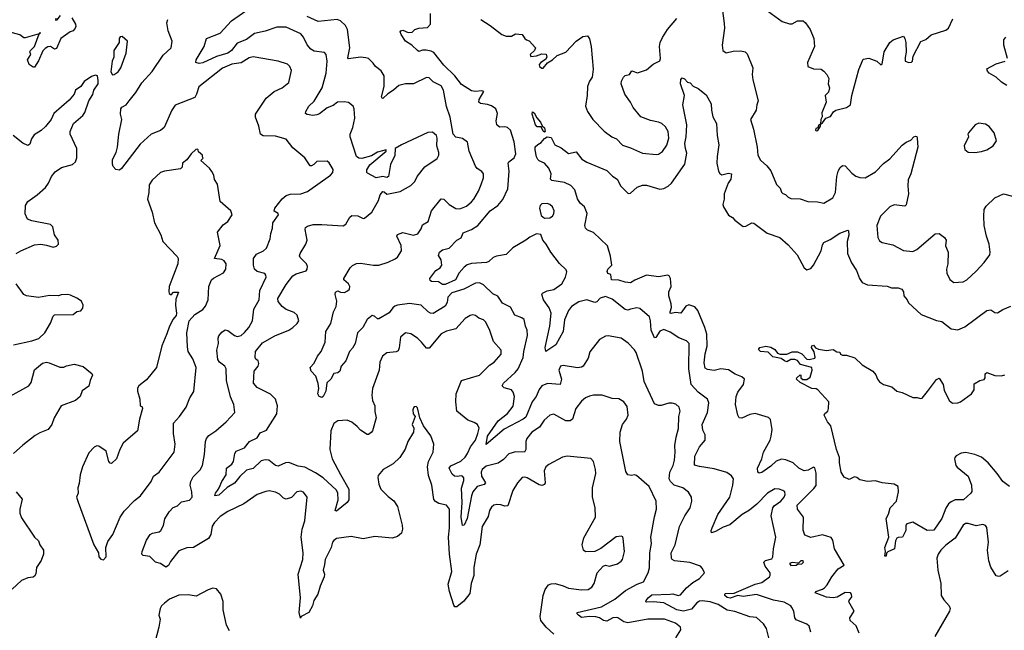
# Model space of a CAD drawing. Extents: x 2293878 to 2522763, y 823964 to 1006972.
# Tile 169 of 256: x 2352372 to 2359807, y 956861 to 961468. Entities that reach past the tile are written whole.
import ezdxf

# ---------------------------------------------------------------- set-up
doc = ezdxf.new("R2010")
doc.units = 0

msp = doc.modelspace()

# ---------------------------------------------------------------- linework, layer by layer
at = {"layer": '0CON20XD'}
for points in [[(2356780, 956935), (2356750.6, 956955), (2356722.2, 956962.2), (2356674.7, 956965.3), (2356615, 956959.1), (2356590.5, 956975), (2356581.8, 956985), (2356582.2, 956995), (2356765, 957038.6), (2356865, 957095.9), (2356947.8, 957162.2), (2357035, 957210), (2357081.8, 957228.2), (2357117.5, 957295), (2357127.2, 957332.8), (2357130.4, 957445), (2357142.9, 957515), (2357136.7, 957565), (2357165, 957717.5), (2357181.4, 957775), (2357178.1, 957835), (2357124.2, 957945), (2357029.4, 958029.4), (2357015, 958034.2), (2356991.2, 958028.8), (2356965, 958033.8), (2356949.7, 958059.7), (2356903.8, 958285), (2356907.3, 958355), (2356922.9, 958415), (2356952.9, 958455), (2356966.9, 958485), (2356958.7, 958548.7), (2356935, 958583.8), (2356895, 958608), (2356845, 958611.2), (2356770, 958635), (2356705.8, 958634.2), (2356675, 958627.5), (2356645, 958614.2), (2356615, 958590), (2356572.2, 958535), (2356545.3, 958454.7), (2356529.2, 958440.8), (2356495, 958442.1), (2356405, 958493.1), (2356374.5, 958485.5), (2356333.6, 958446.4), (2356298.1, 958395), (2356240, 958355), (2356201.7, 958308.3), (2356193.8, 958285), (2356194.6, 958225.4), (2356185, 958205.8), (2356115, 958207.3), (2356065, 958193.1), (2356025, 958150.8), (2355985, 958121.1), (2355895, 958099.6), (2355865.4, 958075), (2355857.1, 958055), (2355859.1, 958025), (2355890.6, 957975), (2355878.5, 957961.5), (2355825.5, 957945), (2355795, 957905.5), (2355783.8, 957875), (2355751.9, 957705), (2355727.5, 957655), (2355715, 957651.2), (2355705.4, 957715.4), (2355713.9, 957825), (2355707.4, 957932.6), (2355725, 957992.5), (2355725, 958012.5), (2355715.8, 958025), (2355705, 958027.8), (2355675, 958020.8), (2355655, 958024.2), (2355638.3, 958038.3), (2355615.8, 958085), (2355627, 958103), (2355703.2, 958136.8), (2355735, 958167.5), (2355754.3, 958195), (2355775.9, 958245), (2355814.6, 958295), (2355832.8, 958347.2), (2355841.9, 958385), (2355828.8, 958415), (2355805, 958430), (2355755, 958445.8), (2355674.2, 958515), (2355665.8, 958585.8), (2355668.1, 958645), (2355708.8, 958745), (2355843.3, 958785), (2355919.7, 958860.3), (2355955.4, 958884.6), (2356007.5, 958945), (2356008, 958975), (2355948.9, 959038.9), (2355922.2, 959122.2), (2355892.7, 959185), (2355875, 959202.7), (2355838.8, 959215), (2355815, 959236.2), (2355795, 959241.2), (2355775, 959235.8), (2355735, 959212.9), (2355665, 959136.2), (2355595, 959118.2), (2355555, 959098.2), (2355465, 958989.2), (2355445, 958990), (2355405.5, 959035.5), (2355375, 959066), (2355325, 959098), (2355285, 959105.6), (2355247.9, 959072.1), (2355237.5, 958992.5), (2355229.4, 958970.6), (2355215, 958962), (2355145, 958954), (2355111.7, 958928.3), (2355092.2, 958885), (2355086.7, 958825), (2355035.8, 958685), (2355030.8, 958635), (2355037.5, 958595), (2355052.9, 958555), (2355053, 958513), (2355064, 958465), (2355036.7, 958365), (2355025.9, 958354.1), (2355005, 958337.5), (2354995, 958337.5), (2354945, 958370.8), (2354920, 958400), (2354880.7, 958430.7), (2354845, 958446.4), (2354775, 958441.8), (2354745, 958422.5), (2354721.8, 958365), (2354713.9, 958225), (2354732.7, 958155), (2354795.7, 958035.7), (2354857.3, 957925), (2354856.9, 957845), (2354846, 957825), (2354765, 957760), (2354754.3, 957765), (2354776.2, 957845), (2354774.5, 957895), (2354765, 957918.2), (2354665, 958010.6), (2354605, 958050), (2354525, 958091.4), (2354475, 958098.6), (2354405, 958127.1), (2354380, 958125), (2354325, 958100), (2354305, 958105.8), (2354254.5, 958144.5), (2354225, 958147.5), (2354195, 958138.8), (2354135, 958082.9), (2354085, 958069.4), (2354035, 958021.5), (2353995, 957970.5), (2353940.2, 957939.8), (2353875, 957880.5), (2353846.7, 957876.7), (2353850, 957895), (2353865, 957916.7), (2353879.1, 957935), (2353897.5, 957985), (2353930.5, 958035), (2353934.5, 958085.5), (2353974.2, 958115), (2353986.9, 958135), (2353998, 958195), (2354007, 958213), (2354070.9, 958239.1), (2354108, 958285), (2354165, 958313.1), (2354188.8, 958351.2), (2354235, 958370.9), (2354313.5, 958495), (2354318.6, 958555), (2354304.2, 958605), (2354265, 958642), (2354165, 958691.9), (2354138.6, 958725), (2354142.5, 958815), (2354172, 958855), (2354178.8, 958875), (2354173.6, 958893.6), (2354155, 958907.5), (2354149.5, 958919.5), (2354151.8, 958965), (2354205, 959030), (2354298.3, 959081.7), (2354405, 959124.4), (2354434, 959145), (2354468, 959175), (2354480, 959195), (2354468.3, 959238.3), (2354445, 959260), (2354385, 959281.5), (2354353.8, 959303.8), (2354325, 959341.4), (2354321.2, 959365), (2354385, 959469.5), (2354435, 959535.6), (2354459.4, 959550.6), (2354535, 959574.2), (2354544, 959585), (2354546, 959605), (2354538.8, 959625), (2354490, 959675), (2354485.9, 959685.9), (2354490, 959705), (2354533.8, 959775), (2354543.8, 959805), (2354528, 959885), (2354530.8, 959899.2), (2354545, 959911.2), (2354588.3, 959921.7), (2354655, 959923.1), (2354815, 959912), (2354834.3, 959925.7), (2354865, 959978.8), (2354880.6, 959989.4), (2354925, 959986.9), (2354965, 959967.5), (2354975, 959970), (2355032.5, 960015), (2355082, 960105), (2355093.1, 960146.9), (2355115, 960171.2), (2355125, 960170), (2355145, 960152.5), (2355245, 960170.8), (2355325, 960216.2), (2355355, 960248), (2355374.3, 960285), (2355431.1, 960358.9), (2355525, 960420.8), (2355537.8, 960445), (2355537.5, 960465), (2355521.5, 960515), (2355524.6, 960574.6), (2355518.5, 960595), (2355488.8, 960618.8), (2355455, 960616.2), (2355255.9, 960524.1), (2355206.7, 960495), (2355204.1, 960444.1), (2355172.2, 960375), (2355156.7, 960285), (2355145, 960277.5), (2355115, 960284), (2355065, 960275.8), (2354999.7, 960309.7), (2354994.2, 960315), (2354994.5, 960335), (2355015, 960371.8), (2355140, 960475), (2355140, 960485), (2355110.9, 960479.1), (2355075, 960468.6), (2355028.6, 960441.4), (2354955, 960420.4), (2354932.1, 960422.1), (2354914.5, 960434.5), (2354868.8, 960585), (2354868.9, 960605), (2354887.3, 960655), (2354902.7, 960725), (2354898.2, 960795), (2354889.2, 960815), (2354855, 960842.5), (2354822.1, 960847.9), (2354771.2, 960845), (2354739.9, 960820.1), (2354695, 960802.9), (2354635, 960757.8), (2354615, 960750.6), (2354585, 960745.7), (2354543.1, 960753.1), (2354531.2, 960761.2), (2354532.5, 960775), (2354554.6, 960815), (2354595.7, 960854.3), (2354655.3, 960955), (2354686.9, 961065), (2354693.3, 961155), (2354685.5, 961205), (2354675, 961221.2), (2354595, 961229.5), (2354570.6, 961245), (2354542, 961278), (2354515, 961335.8), (2354495, 961360.6), (2354385, 961410.4), (2354315, 961411.6), (2354225, 961380.2), (2354145, 961363), (2354085, 961319.1), (2354015, 961291.8), (2353971.2, 961235), (2353945, 961214.3), (2353858.6, 961191.4), (2353755, 961141.5), (2353727, 961137), (2353702.5, 961145), (2353706, 961165), (2353765.7, 961265), (2353784, 961325), (2353885.8, 961365), (2353970.5, 961459.5), (2354112.5, 961557.5)], [(2357676.8, 961555), (2357691.8, 961438.2), (2357694.6, 961405), (2357675.6, 961275), (2357682.5, 961235), (2357707, 961217), (2357759.7, 961230.3), (2357816.8, 961233.2), (2357850, 961225), (2357865, 961210.8), (2357907.8, 961105), (2357903.5, 961055), (2357908.8, 961015), (2357947.5, 960855), (2357937.1, 960825), (2357934.4, 960785.6), (2357890, 960715), (2357912.6, 960642.6), (2357941.5, 960505), (2357944.5, 960445), (2357965, 960409.2), (2358013.8, 960365), (2358045, 960326.7), (2358086.2, 960225), (2358115, 960197.5), (2358125, 960167.5), (2358135, 960156.7), (2358155, 960150), (2358175, 960130), (2358195, 960120), (2358265, 960116), (2358322.5, 960095), (2358397, 960093), (2358445, 960084.3), (2358512.5, 960125), (2358533.1, 960165), (2358541.1, 960285), (2358551.9, 960325), (2358566.6, 960353.4), (2358585, 960368.8), (2358604.1, 960364.1), (2358655, 960310), (2358685, 960288), (2358715, 960277.5), (2358755.8, 960274.2), (2358835, 960321.2), (2358895, 960383.8), (2358942.1, 960417.9), (2359035, 960520), (2359065, 960542.9), (2359101.2, 960558.8), (2359123.3, 960585), (2359135, 960590), (2359145.8, 960585.8), (2359148.8, 960575), (2359154, 960505), (2359101.2, 960305), (2359081.3, 960258.7), (2359077.5, 960215), (2359084.3, 960155), (2359065, 960070), (2359055, 960062), (2358975, 960070), (2358942, 960055), (2358871.4, 959985), (2358844.4, 959915), (2358852, 959825), (2358865, 959798.8), (2358885, 959787.5), (2358965, 959769.2), (2359045, 959727.1), (2359115, 959719.2), (2359146.9, 959733.1), (2359285, 959851.2), (2359315, 959854), (2359356, 959825), (2359368, 959805), (2359362.7, 959762.7), (2359382.5, 959715), (2359379.4, 959625), (2359369.4, 959585), (2359371.9, 959555), (2359396.6, 959506.6), (2359425, 959486), (2359495, 959490.8), (2359525, 959506), (2359595, 959570), (2359653.8, 959635), (2359696.7, 959695), (2359700, 959715), (2359693.3, 959775), (2359671.4, 959835), (2359654.2, 959915), (2359653.1, 959985), (2359655.6, 960035), (2359668.9, 960061.1), (2359735.9, 960124.1), (2359800, 960155), (2359867.4, 960137.4)], [(2352765, 961482.5), (2352793.3, 961435), (2352796.4, 961416.4), (2352791.2, 961405), (2352775, 961383.8), (2352752.5, 961375), (2352684.3, 961325.7), (2352650.7, 961249.3), (2352635, 961246.7), (2352605, 961266.2), (2352585, 961263.8), (2352565, 961250), (2352547.9, 961232.1), (2352515, 961157.5), (2352485, 961110), (2352475, 961110), (2352445, 961130), (2352432, 961165), (2352456.7, 961205), (2352450, 961225), (2352453.3, 961235), (2352484.2, 961265.8), (2352520, 961360), (2352530, 961365), (2352525, 961370), (2352520, 961360), (2352415, 961330), (2352405, 961330), (2352374.1, 961354.1), (2352245, 961388.5)], [(2352645, 961480), (2352643.9, 961463.9), (2352655, 961467.5), (2352681.2, 961498.8)], [(2356692.3, 957187.7), (2356711.2, 957215), (2356733.8, 957295), (2356776.7, 957345), (2356795, 957353.3), (2356825, 957344), (2356885, 957362), (2356915, 957382), (2356924.2, 957395), (2356938.5, 957455), (2356930, 957555), (2356925.8, 957565.8), (2356915, 957571.2), (2356875, 957567.5), (2356760.9, 957479.1), (2356715, 957456), (2356645, 957454.2), (2356630, 957465), (2356618.8, 957505), (2356631.2, 957558.8), (2356720, 957715), (2356717, 957787), (2356697.1, 957865), (2356697.5, 957935), (2356723.8, 958045), (2356721.2, 958075), (2356704, 958135), (2356685, 958156.2), (2356505, 958175.7), (2356471.5, 958168.5), (2356366.7, 958113.3), (2356344.7, 958095.3), (2356333.3, 958065), (2356341.1, 957975), (2356335, 957960.8), (2356315.4, 957954.6), (2356295, 957958.8), (2356205, 958011.9), (2356185, 958016.9), (2356166.9, 958013.1), (2356131.4, 957975), (2356095, 957916), (2356058.7, 957801.3), (2356035, 957796.7), (2356005, 957808.5), (2355975, 957810.6), (2355953.3, 957805), (2355935, 957791.2), (2355920, 957765), (2355909.1, 957720.9), (2355863.3, 957645), (2355847.1, 957505), (2355819.1, 957435), (2355800.4, 957335), (2355801.5, 957275), (2355780.4, 957215), (2355770.9, 957139.1), (2355725, 957080.6), (2355671.9, 957038.1), (2355659.2, 957039.2), (2355651.3, 957051.3), (2355618, 957155), (2355608.3, 957208.3), (2355635.5, 957305), (2355617.6, 957435), (2355610.4, 957565), (2355618.9, 957635), (2355618.9, 957775), (2355595.3, 957805.3), (2355538.2, 957818.2), (2355512.3, 957832.3), (2355499.2, 957849.2), (2355485.5, 957955), (2355459.8, 958029.8), (2355450.5, 958095), (2355459.4, 958135), (2355493.3, 958205), (2355500.6, 958265), (2355477.4, 958327.4), (2355421.2, 958405), (2355392.5, 958465), (2355375, 958540), (2355365, 958550), (2355351.7, 958548.3), (2355345, 958540), (2355340, 958525), (2355343.8, 958495), (2355357.5, 958475), (2355336.7, 958415), (2355347.5, 958385), (2355346.2, 958355), (2355302.5, 958285), (2355282.4, 958227.6), (2355242.5, 958165), (2355193.6, 958116.4), (2355117.5, 958075), (2355080, 958030), (2355075.8, 958015), (2355082.9, 957965), (2355100, 957925), (2355155, 957870), (2355198.5, 957838.5), (2355224.4, 957795), (2355259.2, 957655), (2355262.5, 957625), (2355255.5, 957594.5), (2355225, 957568.8), (2355185, 957557.5), (2355055, 957568.6), (2354965, 957550.8), (2354875, 957570), (2354765, 957553.8), (2354745, 957540), (2354735.5, 957525), (2354724, 957486), (2354680, 957395), (2354672.7, 957357.3), (2354664.4, 957315), (2354674, 957285), (2354672.5, 957265), (2354641.9, 957195), (2354624.3, 957135), (2354593.8, 957086.2), (2354584.4, 957045), (2354555, 956995.8), (2354497.5, 956965), (2354493.3, 956953.3), (2354483.8, 956995), (2354493.2, 957105), (2354474.5, 957285), (2354509.7, 957395), (2354512.9, 957445), (2354498.2, 957565), (2354506.1, 957623.9), (2354526, 957686), (2354543.3, 957865), (2354515, 957903.3), (2354495, 957911.2), (2354465, 957906.2), (2354425, 957863.8), (2354385, 957851.4), (2354365, 957858.6), (2354335, 957888.9), (2354303.8, 957903.8), (2354255.6, 957914.4), (2354231.1, 957908.9), (2354165, 957884.6), (2354065.2, 957814.8), (2353945, 957758.8), (2353885, 957720), (2353842.9, 957675), (2353825, 957646.2), (2353815.4, 957584.6), (2353798, 957555), (2353685, 957485.7), (2353635, 957484.2), (2353575, 957461.4), (2353510.9, 957379.1), (2353495, 957350), (2353475, 957338.6), (2353435, 957364.3), (2353396.7, 957375), (2353355, 957417.5), (2353305, 957426.2), (2353295.9, 957435.9), (2353296.7, 957455), (2353329.1, 957540.9), (2353357.2, 957582.8), (2353375, 957593.5), (2353425, 957604.4), (2353438.6, 957615), (2353457.2, 957652.8), (2353468.3, 957701.7), (2353500, 957755), (2353532.1, 957787.9), (2353565, 957800.8), (2353580, 957815), (2353595, 957830), (2353655, 957844.2), (2353674, 957865), (2353672.2, 957905), (2353660.5, 957955), (2353663.6, 957985), (2353682.1, 958017.9), (2353735, 958072.5), (2353751.8, 958105), (2353767.7, 958187.7), (2353774.5, 958285), (2353782.1, 958307.9), (2353799.7, 958330.3), (2353853.1, 958365), (2353930.8, 958435), (2353997.1, 958505), (2353989.4, 958565), (2353965, 958623.3), (2353934.4, 958745), (2353931.1, 958835), (2353920.6, 958855), (2353880.4, 958885), (2353869.4, 958905), (2353860, 958975), (2353874.5, 959025), (2353871.2, 959065), (2353876.7, 959083.3), (2353899.2, 959110.8), (2353925, 959127.8), (2353945, 959123.1), (2353994, 959085), (2354015, 959076.9), (2354045, 959084.4), (2354071.1, 959108.9), (2354101.9, 959145), (2354129.4, 959195), (2354140, 959285), (2354179.5, 959355), (2354186.9, 959425), (2354233.8, 959525), (2354231.7, 959541.7), (2354222.3, 959552.3), (2354165, 959567.5), (2354145.8, 959585), (2354138.5, 959615), (2354138.6, 959665), (2354160.5, 959699.5), (2354213.8, 959725), (2354236.2, 959745), (2354263.8, 959815), (2354267.5, 959855), (2354282.5, 959895), (2354284.4, 959935), (2354326.1, 959996.1), (2354325, 960006.7), (2354293, 960023), (2354298.9, 960045), (2354355, 960116.4), (2354385, 960141.8), (2354415, 960151.5), (2354495, 960154.5), (2354545, 960171.1), (2354719.4, 960295), (2354737.5, 960315), (2354738.3, 960338.3), (2354708.3, 960388.3), (2354695, 960400), (2354615, 960398.8), (2354593.3, 960375), (2354575, 960364.3), (2354565, 960366.2), (2354525.5, 960425.5), (2354435, 960501.9), (2354385, 960567.5), (2354305, 960588.1), (2354211.3, 960591.3), (2354190, 960605), (2354178.1, 960665), (2354153, 960733), (2354152.5, 960755), (2354234.3, 960875.7), (2354295, 960926.7), (2354355, 960953.3), (2354405.8, 960994.2), (2354424, 961085), (2354412, 961115), (2354395, 961131.2), (2354325, 961156.2), (2354135, 961187.1), (2354105, 961180), (2354045, 961142.5), (2353975, 961131.8), (2353905, 961101.5), (2353725, 960961.4), (2353708.5, 960905), (2353695, 960881.9), (2353547.2, 960822.8), (2353521.8, 960785), (2353462.5, 960655), (2353435, 960632.5), (2353365, 960603.8), (2353282, 960528), (2353141.5, 960345), (2353125, 960332.9), (2353098.3, 960338.3), (2353079.3, 960359.3), (2353073, 960377), (2353073.8, 960413.8), (2353100, 960465), (2353112, 960505), (2353121.4, 960605), (2353142.5, 960715), (2353134.1, 960755.9), (2353136.2, 960795), (2353143.2, 960806.8), (2353175.4, 960824.6), (2353199.4, 960855), (2353250.6, 960919.4), (2353295, 960990.8), (2353371.9, 961078.1), (2353455, 961200), (2353517.1, 961255), (2353524.2, 961305), (2353494.6, 961384.6), (2353484.6, 961445), (2353491.2, 961468.8)], [(2356454.2, 958715.8), (2356356.9, 958723.1), (2356314.8, 958705.2), (2356295, 958677.5), (2356271.7, 958625), (2356242.4, 958585), (2356195, 958470), (2356175, 958453.6), (2356031.1, 958378.9), (2355895, 958263.8), (2355905.4, 958325), (2355985, 958442.5), (2356055, 958496.4), (2356099, 958551), (2356108.6, 958625), (2356099, 958659), (2356084.7, 958674.7), (2356030.9, 958690.9), (2356015.8, 958705.8), (2356024.4, 958725), (2356113.8, 958806.2), (2356136.2, 958835), (2356175, 958919.2), (2356179.2, 958965), (2356205.9, 959085.9), (2356204.3, 959125), (2356191.1, 959155), (2356182.5, 959205), (2356165, 959218.6), (2356109.8, 959239.8), (2356078.2, 959298.2), (2356018.8, 959328.8), (2355981.4, 959381.4), (2355945, 959400.8), (2355875, 959466.9), (2355845, 959483.3), (2355815, 959480.5), (2355725, 959435.5), (2355635, 959406.2), (2355605.5, 959375), (2355600.5, 959335), (2355584.6, 959305.4), (2355495, 959252.5), (2355475, 959254), (2355456.7, 959265), (2355403, 959313), (2355315, 959327.3), (2355225, 959314.7), (2355205, 959306.6), (2355189.2, 959295), (2355162.6, 959257.4), (2355085, 959211.2), (2355075, 959210.9), (2355050.9, 959230.9), (2355034.1, 959235.9), (2354995, 959205.4), (2354962.9, 959145), (2354923.8, 959105), (2354905.3, 959024.7), (2354885, 958989.2), (2354862.5, 958965), (2354835, 958893.3), (2354800, 958855), (2354790, 958815), (2354775, 958802.5), (2354745, 958797.5), (2354722.5, 958755), (2354691.7, 958728.3), (2354683.8, 958665), (2354665, 958624), (2354655, 958618), (2354634.6, 958624.6), (2354622.5, 958645), (2354631.1, 958685), (2354625, 958723.8), (2354607.6, 958777.6), (2354574.2, 958815), (2354566, 958845), (2354595, 958876.2), (2354620.5, 958929.5), (2354649.4, 958965), (2354680, 959035), (2354684.3, 959115), (2354720.8, 959175), (2354742.2, 959265), (2354761.9, 959305), (2354766.9, 959345), (2354754.3, 959395), (2354758, 959412), (2354775, 959421.2), (2354795, 959412.5), (2354825, 959410.8), (2354848.1, 959421.9), (2354863.8, 959435), (2354865.7, 959455), (2354854.4, 959474.4), (2354820, 959505), (2354820, 959515), (2354866.9, 959595), (2354885, 959614.4), (2354915, 959628.5), (2354945, 959631.2), (2355045, 959615.6), (2355085, 959617.1), (2355155, 959637.8), (2355207.3, 959662.7), (2355225, 959677.5), (2355255.5, 959725), (2355253.6, 959765), (2355220, 959835), (2355225, 959846.2), (2355265, 959862), (2355345, 959841.9), (2355377.4, 959852.6), (2355405, 959890), (2355415, 959920), (2355455.4, 959944.6), (2355480.8, 960025), (2355555, 960116.2), (2355575, 960114), (2355615, 960072.5), (2355665, 960043.1), (2355695, 960041.4), (2355745, 960061.4), (2355785, 960094.3), (2355800.6, 960115), (2355837.8, 960175), (2355856.7, 960223.3), (2355875.6, 960275), (2355874.3, 960305), (2355862, 960322), (2355826.2, 960346.2), (2355813.8, 960363.8), (2355766.5, 960475), (2355754.2, 960545), (2355715, 960572.2), (2355665, 960581.9), (2355644.2, 960604.2), (2355623.5, 960733.5), (2355594.2, 960814.2), (2355573.1, 960935), (2355555, 960969.2), (2355495, 960999.2), (2355465, 961028), (2355445, 961030.8), (2355345, 960983.3), (2355285, 960984.5), (2355235, 960972.5), (2355194.3, 960935), (2355151.5, 960908.5), (2355115, 960873.3), (2355110, 960875), (2355104.1, 960885.9), (2355125.4, 960964.6), (2355125.4, 961045), (2355102.1, 961082.1), (2355060, 961115), (2355040.9, 961140.9), (2355005, 961174), (2354985, 961180.8), (2354945.8, 961184.2), (2354855, 961173.8), (2354849.5, 961179.5), (2354864, 961255), (2354847.3, 961395), (2354832.5, 961425), (2354795, 961459.7), (2354770.6, 961469.4), (2354625, 961454.8), (2354542.7, 961492.7)], [(2357506.2, 958096.2), (2357467.3, 958107.3), (2357470.8, 958175), (2357505.3, 958244.7), (2357548, 958295), (2357547.1, 958335), (2357531.1, 958371.1), (2357524.6, 958415), (2357566.4, 958505), (2357576.8, 958576.8), (2357565.4, 958605.4), (2357495, 958657.5), (2357441.8, 958715), (2357424.7, 958835), (2357426.5, 959025), (2357405.9, 959045.9), (2357348.9, 959068.9), (2357285, 959109.7), (2357235, 959130), (2357205, 959117.5), (2357175, 959070.8), (2357165, 959068), (2357141.6, 959125), (2357136, 959196), (2357126.7, 959226.7), (2357055, 959289.2), (2357033.1, 959293.1), (2356984.2, 959284.2), (2356965, 959277.3), (2356945, 959281.1), (2356845, 959360), (2356795, 959380.8), (2356755, 959367.1), (2356730.3, 959339.7), (2356715, 959333.4), (2356655, 959355.4), (2356595, 959339.3), (2356538.8, 959305), (2356516.2, 959275), (2356485.9, 959204.1), (2356476.7, 959115), (2356420.9, 959015), (2356343.9, 958963.9), (2356340.8, 958995), (2356374.4, 959155), (2356384.6, 959255), (2356371.2, 959295), (2356327.8, 959355), (2356316, 959395), (2356320, 959405), (2356355, 959421.2), (2356405, 959433.3), (2356466.4, 959475), (2356494.4, 959525), (2356502.5, 959565), (2356498.3, 959581.7), (2356447.5, 959627.5), (2356382.9, 959715), (2356348.8, 959775), (2356321.2, 959805), (2356306.4, 959846.4), (2356275, 959852.5), (2356225, 959828), (2356195, 959804), (2356095, 959745.7), (2356045, 959695.7), (2355973.3, 959685), (2355946.5, 959673.5), (2355915, 959642.5), (2355897.5, 959635), (2355785, 959628.7), (2355752, 959618), (2355728.2, 959601.8), (2355691.3, 959558.7), (2355664.2, 959505), (2355585, 959468.9), (2355565, 959469.2), (2355535, 959489.2), (2355482.4, 959492.4), (2355471.1, 959501.1), (2355468.9, 959515), (2355515, 959576.2), (2355546.7, 959595), (2355558.8, 959615), (2355553.8, 959655), (2355535, 959690), (2355542.9, 959715), (2355565, 959731.8), (2355616, 959745), (2355673.8, 959805), (2355705, 959822), (2355721.3, 959858.7), (2355785, 959884.6), (2355830.4, 959915), (2355924.7, 960025.3), (2355983.2, 960066.8), (2356019.4, 960110.6), (2356057.2, 960192.8), (2356068, 960325), (2356061.1, 960385), (2356066, 960395), (2356105.7, 960425), (2356118.5, 960455), (2356107.1, 960547.1), (2356079.2, 960635), (2356055, 960655.6), (2356035, 960660), (2355995, 960655.8), (2355974.2, 960674.2), (2355968.9, 960705), (2355981.3, 960761.3), (2355967.8, 960795), (2355935, 960817.3), (2355905, 960827.9), (2355852.5, 960835), (2355838, 960845), (2355841.5, 960865), (2355875.8, 960925.8), (2355860.6, 960930.6), (2355815, 960926.1), (2355785, 960930.6), (2355708.9, 960978.9), (2355657.6, 961045), (2355575, 961124.5), (2355499.1, 961219.1), (2355479.8, 961229.8), (2355441.9, 961238.1), (2355415, 961238.5), (2355385, 961228.6), (2355375, 961234.2), (2355334.5, 961274.5), (2355285.8, 961305), (2355252.5, 961355), (2355246.2, 961375), (2355250, 961385), (2355265, 961390), (2355305, 961371.2), (2355335, 961373.3), (2355357.1, 961392.9), (2355385, 961404.3), (2355450.6, 961409.4), (2355474.2, 961435), (2355473.3, 961515)], [(2355855, 961468.8), (2355926, 961425), (2356013.3, 961355), (2356045, 961343.8), (2356085, 961342.5), (2356115, 961360), (2356166.1, 961356.1), (2356187, 961327), (2356200, 961315), (2356219.3, 961309.3), (2356267.5, 961255), (2356260, 961235), (2356227.5, 961205), (2356231.2, 961191.2), (2356275, 961195.7), (2356315, 961209.2), (2356347, 961207), (2356352.5, 961185), (2356343.6, 961166.4), (2356306.7, 961145), (2356295, 961130), (2356296.7, 961115), (2356315, 961103.3), (2356325, 961103.3), (2356358, 961142), (2356395, 961164), (2356431.7, 961198.3), (2356495, 961222.5), (2356572.9, 961307.1), (2356625, 961340.3), (2356658.8, 961345), (2356674.6, 961324.6), (2356688.5, 961265), (2356701.9, 961095), (2356695.6, 961035), (2356675.4, 961004.6), (2356660.5, 960965), (2356657.8, 960895), (2356645.7, 960815), (2356660, 960775), (2356698.9, 960715), (2356785, 960626), (2356843.4, 960583.4), (2356878, 960568), (2356925, 960520.8), (2356985, 960501.4), (2357075, 960461.5), (2357179.1, 960450.9), (2357195.5, 960454.5), (2357225.4, 960474.6), (2357258.8, 960521.2), (2357273.6, 960575), (2357269.1, 960625), (2357248.5, 960658.5), (2357220, 960685), (2357195, 960695.5), (2357135, 960706.2), (2357061.9, 960735), (2357003.8, 960805), (2356985.5, 960845), (2356940.8, 960905), (2356914.2, 960985), (2356916, 961005), (2356931.2, 961035), (2356944.4, 961045.6), (2356976.2, 961055), (2356995, 961082), (2357036.2, 961066.2), (2357105, 961090.2), (2357155, 961131.4), (2357205, 961157.5), (2357211.2, 961175), (2357203.1, 961265), (2357207.8, 961295), (2357225.3, 961334.7), (2357264.5, 961395), (2357333.1, 961476.9)], [(2358017.5, 961535), (2358130, 961455), (2358185, 961436.2), (2358205, 961436), (2358245, 961460), (2358288.7, 961458.7), (2358306, 961445), (2358341.4, 961395), (2358367.5, 961325), (2358373.3, 961265), (2358320, 961145), (2358322.5, 961115), (2358365, 961096), (2358425, 961093.8), (2358445, 961078.8), (2358465.6, 961055.6), (2358480.8, 961025), (2358476.7, 960985), (2358485.8, 960955), (2358478.1, 960921.9), (2358453.3, 960895), (2358460.8, 960845), (2358430, 960765), (2358432.5, 960735), (2358422.5, 960715), (2358420, 960680), (2358405, 960670), (2358398.3, 960651.7), (2358383.6, 960646.4), (2358380, 960635), (2358385, 960630), (2358398.3, 960631.7), (2358420, 960665), (2358420, 960680), (2358435, 960690), (2358460, 960725), (2358495, 960737.5), (2358518.3, 960771.7), (2358535.8, 960784.2), (2358615, 960805.8), (2358644.4, 960825.6), (2358655.6, 960895), (2358707.4, 961092.6), (2358740.5, 961169.5), (2358785, 961176.7), (2358845, 961153.8), (2358875, 961127.5), (2358885, 961132.5), (2358900.8, 961225), (2358941.2, 961295), (2358967.5, 961315), (2359045, 961342.5), (2359056.2, 961325), (2359063.8, 961295), (2359066.7, 961223.3), (2359057, 961183), (2359057.5, 961155), (2359085, 961143.8), (2359105, 961147.5), (2359112.5, 961155), (2359118.3, 961191.7), (2359176.1, 961303.9), (2359215, 961318.8), (2359255, 961354.2), (2359365, 961389.2), (2359385.5, 961404.5), (2359417.1, 961475)], [(2353072.3, 961052.3), (2353085, 961053.3), (2353116, 961075), (2353136, 961105), (2353176.2, 961215), (2353186.7, 961305), (2353145, 961340), (2353131.7, 961338.3), (2353123, 961327), (2353122.5, 961295), (2353083.9, 961236.1), (2353083.8, 961185), (2353070, 961155), (2353061.4, 961075), (2353072.3, 961052.3)], [(2359830, 961175), (2359803.8, 961275), (2359803.8, 961315), (2359817.5, 961335)], [(2359825, 960971.9), (2359785, 960995.7), (2359745.4, 961035.4), (2359691.2, 961065), (2359678.8, 961078.8), (2359674, 961096), (2359745, 961134), (2359812.5, 961155)], [(2352345, 959702.9), (2352380, 959725), (2352485, 959768.9), (2352533.2, 959773.2), (2352574.2, 959765.8), (2352625, 959750.6), (2352651.2, 959758.8), (2352666, 959775), (2352663.6, 959803.6), (2352634.2, 959844.2), (2352623.3, 959905), (2352603.9, 959923.9), (2352465, 959949.2), (2352432.4, 959962.4), (2352413.1, 960003.1), (2352415.4, 960065), (2352434.8, 960095.2), (2352505, 960145.4), (2352567.4, 960202.6), (2352591.1, 960235), (2352612.3, 960285), (2352640.4, 960319.6), (2352688.2, 960351.8), (2352772, 960375), (2352792.9, 960395), (2352802.9, 960425), (2352803.8, 960495), (2352754.2, 960604.2), (2352754.3, 960625), (2352778, 960685), (2352848.8, 960745), (2352865, 960766.7), (2352893.8, 960855), (2352925, 960902.5), (2352933, 960937), (2352966.2, 960985), (2352965, 961010), (2352960, 961045), (2352945, 961050), (2352915, 961040), (2352858.3, 961001.7), (2352835, 960963.3), (2352795, 960936.2), (2352782.9, 960907.1), (2352745, 960860), (2352630.5, 960759.5), (2352610, 960715), (2352567, 960663), (2352535, 960631.2), (2352481.7, 960598.3), (2352462, 960568), (2352450, 960530), (2352435, 960518.8), (2352395, 960535.6), (2352323.2, 960593.2)], [(2358042.3, 958452.3), (2358026.6, 958466.6), (2357925, 958496.2), (2357885, 958489.4), (2357825, 958460.8), (2357804, 958465), (2357794.3, 958485), (2357777.1, 958565), (2357782.7, 958625), (2357795, 958658), (2357837.1, 958715), (2357844, 958755), (2357825, 958772.5), (2357775, 958794.4), (2357725, 958827.5), (2357665.7, 958834.3), (2357615, 958820.6), (2357565, 958827.8), (2357547.9, 958837.9), (2357540.2, 958879.8), (2357547, 958947), (2357562.7, 959005), (2357560, 959095), (2357546.7, 959145), (2357492.3, 959275), (2357471, 959301), (2357425, 959317.7), (2357402.4, 959307.6), (2357365, 959253.8), (2357325, 959258.8), (2357291.4, 959251.4), (2357284.4, 959254.4), (2357283.2, 959263.2), (2357292.8, 959297.2), (2357291.1, 959325), (2357272.9, 959385), (2357274.6, 959415), (2357290.9, 959455), (2357286.5, 959515), (2357275.7, 959535), (2357265, 959540), (2357195, 959527.7), (2357105, 959540.4), (2357016.4, 959503.6), (2356983.9, 959483.9), (2356945, 959486.7), (2356895, 959503.8), (2356841.2, 959505), (2356836.1, 959546.1), (2356813.9, 959553.9), (2356807, 959567), (2356813.8, 959585), (2356843.6, 959616.4), (2356832.5, 959685), (2356811.2, 959761.2), (2356705, 959862.5), (2356660.5, 959880.5), (2356643.3, 959895), (2356639.2, 959915), (2356657.7, 960005), (2356637.9, 960055), (2356604.8, 960084.8), (2356585, 960116.5), (2356565.2, 960185.2), (2356535, 960217.9), (2356485, 960240), (2356390, 960255), (2356380, 960265), (2356386.2, 960305), (2356368.3, 960348.3), (2356336, 960386), (2356295, 960402.5), (2356285, 960412.5), (2356274.4, 960434.4), (2356264.3, 960485), (2356265, 960507.5), (2356285, 960527.5), (2356309.3, 960540.7), (2356335, 960572.5), (2356355, 960583.3), (2356385, 960580), (2356413.1, 960523.1), (2356460.4, 960500.4), (2356515, 960457.5), (2356575, 960470), (2356616.4, 960416.4), (2356654.1, 960394.1), (2356805, 960330), (2356848.5, 960288.5), (2356883.8, 960265), (2356912.1, 960212.1), (2356966.4, 960156.4), (2356985, 960158.8), (2357035, 960203.8), (2357075, 960219.2), (2357105, 960218.6), (2357205, 960189.4), (2357235.5, 960194.5), (2357268.3, 960211.7), (2357294.6, 960235.4), (2357395, 960378), (2357408.4, 960461.6), (2357400.6, 960495), (2357394.5, 960535), (2357404.4, 960585), (2357408.8, 960675), (2357380, 960825), (2357392.5, 960895), (2357362.5, 960985), (2357365, 961017.5), (2357375, 961028.8), (2357390.8, 961020.8), (2357415, 960997.5), (2357435, 960992.5), (2357457, 960967), (2357495, 960947.5), (2357555, 960900), (2357593.9, 960833.9), (2357595.8, 960785), (2357606.2, 960735), (2357632.5, 960685), (2357637.5, 960595), (2357651.9, 960525), (2357637.5, 960435), (2357636.7, 960385), (2357648.9, 960325), (2357658.3, 960308.3), (2357675, 960298.6), (2357725, 960310), (2357747.5, 960305), (2357742.5, 960265), (2357722.9, 960235), (2357691.4, 960155), (2357691.2, 960115), (2357682.5, 960072.5), (2357686.7, 960055), (2357723.9, 959993.9), (2357755, 959976.7), (2357772.5, 959955), (2357835, 959906.7), (2357855, 959910), (2357900, 959935), (2357915, 959933.8), (2358015, 959858.1), (2358112.5, 959825), (2358175, 959769.4), (2358243.3, 959695), (2358296, 959595), (2358315, 959580.8), (2358345, 959590.8), (2358365, 959616), (2358425, 959724.2), (2358435, 959770), (2358445, 959787.5), (2358491.1, 959808.9), (2358563.7, 959856.3), (2358625, 959878.8), (2358630, 959875), (2358631.7, 959841.7), (2358620.9, 959795), (2358622.5, 959705), (2358652.4, 959632.4), (2358690, 959575), (2358714.4, 959514.4), (2358733.3, 959485), (2358775, 959468.8), (2358922.5, 959457.5), (2358955, 959443.8), (2359005, 959446), (2359033.3, 959435), (2359046.7, 959415), (2359048.8, 959385), (2359073.8, 959355), (2359082.7, 959332.7), (2359178.8, 959245), (2359295, 959197.8), (2359335, 959191.4), (2359405, 959135.7), (2359455, 959129.2), (2359508.9, 959151.1), (2359675.7, 959274.3), (2359705, 959280), (2359735, 959260), (2359755, 959256), (2359795, 959282.5), (2359855, 959307.5)], [(2356335, 960620), (2356325, 960627.5), (2356308.8, 960658.8), (2356280.6, 960660.6), (2356268, 960675), (2356241.4, 960755), (2356245, 960773.3), (2356257.5, 960765), (2356277.8, 960727.8), (2356305.4, 960695.4), (2356316.2, 960666.2), (2356335, 960652.5), (2356340, 960625), (2356335, 960620)], [(2359585, 960466.2), (2359635, 960474), (2359675, 960486.7), (2359722.5, 960515), (2359748.8, 960555), (2359730, 960615), (2359691.7, 960661.7), (2359665, 960678.8), (2359615, 960686.2), (2359587.5, 960675), (2359537.5, 960615), (2359532.5, 960605), (2359536.4, 960583.6), (2359503.3, 960515), (2359509.3, 960489.3), (2359535, 960468.8), (2359585, 960466.2)], [(2353005, 957392.5), (2353026, 957415), (2353023.8, 957485), (2353037.8, 957532.2), (2353075, 957584), (2353130, 957715), (2353160.5, 957759.5), (2353240.2, 957839.8), (2353284.3, 957875), (2353365.8, 957985), (2353382, 958025), (2353425.8, 958055), (2353539.2, 958205), (2353545.6, 958264.4), (2353534, 958345), (2353533.5, 958425), (2353579.4, 958475), (2353628.8, 958545), (2353656.7, 958615), (2353688.3, 958661.7), (2353704.5, 958844.5), (2353679.1, 958909.1), (2353644.4, 958965), (2353638.9, 958998.9), (2353635.4, 959105), (2353652.9, 959195), (2353693.8, 959245), (2353755, 959281.4), (2353775, 959306.2), (2353795.5, 959355), (2353800.6, 959455), (2353820, 959505), (2353835, 959518.8), (2353912.3, 959557.7), (2353929.2, 959585), (2353930.8, 959625), (2353917.6, 959647.6), (2353899.1, 959659.1), (2353843.3, 959665), (2353886.9, 959765), (2353866.7, 959865), (2353908.8, 959921.2), (2353943.8, 959945), (2353976.2, 959995), (2353965.9, 960025.9), (2353886.7, 960095), (2353865.8, 960225.8), (2353843.4, 960263.4), (2353838, 960295), (2353822.3, 960322.3), (2353805, 960346.7), (2353740, 960405), (2353757, 960423), (2353753, 960433), (2353752.5, 960445), (2353721.7, 960471.7), (2353720, 960485), (2353715, 960490), (2353701.7, 960488.3), (2353667.5, 960455), (2353635, 960410), (2353602.5, 960385), (2353598, 960355), (2353587.3, 960342.7), (2353465, 960324.3), (2353435, 960314.3), (2353372.8, 960257.2), (2353349.1, 960220.9), (2353347.1, 960165), (2353337.5, 960115), (2353373.3, 960015), (2353390.6, 959935), (2353438.1, 959845), (2353454.2, 959795), (2353561.7, 959681.7), (2353568.8, 959665), (2353566, 959625), (2353500.8, 959455), (2353497.5, 959417.5), (2353501.7, 959401.7), (2353515, 959393.3), (2353535, 959412.5), (2353572.5, 959412.5), (2353550.4, 959359.6), (2353548.6, 959315), (2353557.7, 959252.3), (2353554.2, 959235), (2353532.2, 959207.8), (2353504.1, 959155.9), (2353482.4, 959097.6), (2353445, 959006.7), (2353404.3, 958845), (2353329.4, 958750.6), (2353271.2, 958705), (2353263, 958687), (2353262, 958665), (2353279.2, 958605), (2353283.3, 958555), (2353296.1, 958546.1), (2353298.8, 958535), (2353277.5, 958455), (2353262.5, 958365), (2353155, 958273.3), (2353128, 958225), (2353103.3, 958155), (2353065, 958120), (2353055, 958122.5), (2353046.7, 958135), (2353025, 958212.5), (2352970.7, 958250.7), (2352955, 958253.3), (2352935, 958243.3), (2352895, 958199.2), (2352845.5, 958095), (2352830, 958035), (2352822.1, 957967.9), (2352811.4, 957935), (2352814.4, 957895), (2352802.5, 957865), (2352815, 957827.5), (2352931.4, 957505), (2352967.5, 957445), (2352970, 957415), (2352985, 957396.7), (2353005, 957392.5)], [(2356335, 959970), (2356375, 959972.9), (2356395.4, 959984.6), (2356406.2, 960003.8), (2356407.3, 960025), (2356395.5, 960055), (2356375, 960073.6), (2356355, 960082.1), (2356315, 960077.9), (2356302.5, 960065), (2356298.4, 960045), (2356310.9, 959990.9), (2356335, 959970)], [(2352325, 959015.7), (2352465, 959044.3), (2352517.9, 959062.1), (2352563.3, 959105), (2352605, 959177.5), (2352625, 959230), (2352635, 959240), (2352776.4, 959243.6), (2352805, 959267.5), (2352835, 959271.2), (2352849.5, 959290.5), (2352851.2, 959315), (2352838.8, 959345), (2352805, 959368), (2352755, 959389.2), (2352735, 959394.3), (2352685, 959391.2), (2352665, 959383.8), (2352597.3, 959387.3), (2352515, 959372.9), (2352425, 959384.6), (2352405, 959395.8), (2352345, 959475.8)], [(2358030, 956805), (2358011.4, 956875), (2357989.7, 956909.7), (2357935, 956958), (2357885, 956963.8), (2357772.4, 957002.4), (2357715, 957013.1), (2357645, 957056.8), (2357586.4, 957076.4), (2357525, 957083.8), (2357505, 957080), (2357485, 957067.5), (2357445, 957021.8), (2357385, 957006), (2357335, 957016.4), (2357235, 957067.9), (2357155, 957076.7), (2357105, 957072.5), (2357100, 957075), (2357103.3, 957085), (2357116.8, 957105), (2357145, 957128.5), (2357283.1, 957133.1), (2357305, 957136.7), (2357345, 957123.6), (2357362.1, 957127.9), (2357407.9, 957182.1), (2357455, 957221.5), (2357505, 957253.1), (2357543.8, 957295), (2357528.7, 957328.7), (2357513.3, 957345), (2357433.1, 957373.1), (2357316.3, 957386.3), (2357298, 957395), (2357293.1, 957405), (2357292.3, 957445), (2357321.5, 957505), (2357355.5, 957644.5), (2357395, 957723.8), (2357435.6, 957785), (2357446.9, 957835), (2357444.4, 957865), (2357422.2, 957902.2), (2357379.2, 957935), (2357315, 957957.1), (2357285.4, 957985), (2357275.4, 958005), (2357280.4, 958055), (2357305.8, 958104.2), (2357317.1, 958145), (2357321.5, 958205), (2357317.8, 958255), (2357329.1, 958319.1), (2357345.5, 958384.5), (2357349.4, 958475), (2357358.1, 958515), (2357352.5, 958545), (2357326.4, 958566.4), (2357300, 958575), (2357275, 958574.3), (2357215, 958556.9), (2357195, 958557.5), (2357165, 958570), (2357088.3, 958738.3), (2357074.7, 958815), (2357027.4, 958957.4), (2357015, 958978), (2356966.3, 959026.3), (2356914.2, 959064.2), (2356815, 959083.8), (2356795, 959081.2), (2356751.2, 959055), (2356677.7, 958962.3), (2356664.2, 958915), (2356626.9, 958855), (2356613.9, 958846.1), (2356585, 958840.4), (2356475, 958857.8), (2356455, 958853.8), (2356444.4, 958825), (2356464.4, 958755), (2356454.2, 958715.8)], [(2359846.8, 957946.8), (2359794.8, 957984.8), (2359752.7, 958045), (2359684.1, 958124.1), (2359635, 958167.8), (2359585, 958188.7), (2359515, 958203.8), (2359482.2, 958197.8), (2359443.5, 958176.5), (2359432, 958165), (2359430.8, 958155), (2359441.4, 958105), (2359450.9, 958090.9), (2359534, 958025), (2359559.2, 957955), (2359560.5, 957909.5), (2359553.3, 957895), (2359497.5, 957845), (2359435, 957844.4), (2359405, 957831.4), (2359385.8, 957815), (2359366.1, 957783.9), (2359335, 957704.2), (2359275, 957616), (2359225, 957614), (2359115, 957677.5), (2359070, 957665), (2359063.3, 957655), (2359062.5, 957615), (2359037.5, 957565), (2359005, 957562.5), (2358994, 957556), (2358984.2, 957535.8), (2358976.7, 957475), (2358927.1, 957452.9), (2358918, 957442), (2358915, 957420), (2358905, 957420), (2358908.8, 957455), (2358904.4, 957485), (2358934, 957565), (2358915.8, 957705), (2358932.8, 957737.2), (2358945, 957785.5), (2358993.9, 957836.1), (2359008.5, 957905), (2359005.3, 957945.3), (2358975, 957964.4), (2358885, 957974.4), (2358835, 957990), (2358775, 957984.2), (2358716.1, 957996.1), (2358693.6, 958013.6), (2358675, 958018.8), (2358635, 957998.8), (2358597.3, 958017.3), (2358574.7, 958054.7), (2358561.5, 958125), (2358563.1, 958165), (2358539.1, 958225), (2358496.2, 958405), (2358471.2, 958435), (2358446.7, 958485), (2358452.3, 958497.7), (2358473.3, 958515), (2358480, 958535), (2358482.5, 958585), (2358400, 958675), (2358385, 958682.5), (2358354.4, 958684.4), (2358265, 958730), (2358237.5, 958755), (2358240, 958765), (2358265, 958787.5), (2358270, 958785), (2358270, 958765), (2358285, 958753.3), (2358316.4, 958753.6), (2358340, 958770), (2358356.2, 958825), (2358353.3, 958843.3), (2358267.1, 958867.1), (2358245, 958895.7), (2358225.3, 958905.3), (2358194.5, 958905.5), (2358165, 958885.8), (2358148, 958895), (2358121.1, 958911.1), (2358058, 958925), (2358025, 958958.6), (2357965, 958965.8), (2357950.6, 958980.6), (2357960, 958995), (2358005, 959004.2), (2358045, 958996.2), (2358075, 958980.8), (2358095, 958952.5), (2358114.6, 958944.6), (2358165, 958944.4), (2358205, 958963.1), (2358245, 958963.1), (2358277.6, 958947.6), (2358315, 958908), (2358334, 958904), (2358375.8, 958914.2), (2358379.3, 958920.7), (2358371.7, 958961.7), (2358350, 958995), (2358353.6, 959006.4), (2358365, 959012.5), (2358382, 958992), (2358405, 958981.2), (2358465, 958973.3), (2358515, 958980), (2358543, 958963), (2358565, 958960), (2358570, 958945), (2358585, 958937.5), (2358615, 958937.5), (2358677, 958917), (2358733.3, 958865), (2358815, 958817.5), (2358837.7, 958787.7), (2358848.8, 958755), (2358865, 958736.2), (2358895, 958716.2), (2358958.3, 958698.3), (2358996.4, 958666.4), (2359035, 958656), (2359115, 958618.8), (2359148.3, 958618.3), (2359175, 958608.8), (2359187.7, 958612.3), (2359226.1, 958663.9), (2359295, 958752.5), (2359315, 958762.5), (2359345.6, 958715.6), (2359353.4, 958673.4), (2359390, 958595), (2359415.8, 958575.8), (2359455, 958577.5), (2359475, 958584.3), (2359560, 958645), (2359578, 958675), (2359578.8, 958721.2), (2359623, 958747), (2359655, 958752.5), (2359662.5, 958765), (2359663.3, 958795), (2359675, 958806.7), (2359735, 958783.8), (2359785, 958780), (2359810.5, 958789.5)], [(2352301.3, 958628.7), (2352441.2, 958705), (2352458.3, 958731.7), (2352483.6, 958826.4), (2352545, 958875.6), (2352574, 958884), (2352595, 958880), (2352675, 958846.2), (2352705, 958846.7), (2352725, 958856.7), (2352785, 958868), (2352851.3, 958851.3), (2352906.7, 958806.7), (2352918, 958798), (2352921.4, 958785), (2352904.3, 958745.7), (2352895, 958702.5), (2352845, 958667.5), (2352830, 958625), (2352794.2, 958595.8), (2352685, 958554.2), (2352631.8, 958465), (2352614.4, 958415), (2352588, 958375), (2352525, 958351.8), (2352489.3, 958330.7), (2352395, 958257.8), (2352325, 958194.2)], [(2358710.5, 956840.5), (2358688.6, 956895), (2358644, 956935), (2358640.8, 956955), (2358673.3, 957005), (2358634, 957075), (2358634.1, 957085.9), (2358656.7, 957115), (2358653.9, 957133.9), (2358645, 957143.3), (2358605, 957146), (2358545, 957111.2), (2358515, 957106), (2358465, 957110.6), (2358377.5, 957145), (2358383.3, 957155), (2358435, 957172), (2358448.2, 957181.8), (2358469.2, 957205), (2358504, 957265), (2358552.9, 957325), (2358596.4, 957353.6), (2358525, 957475.7), (2358511.2, 957541.2), (2358500.2, 957560.2), (2358435, 957582), (2358345, 957560.8), (2358300, 957580), (2358287.3, 957617.3), (2358291.1, 957715), (2358245.9, 957775.9), (2358242, 957805), (2358369.8, 957930.2), (2358386.1, 957953.9), (2358385.7, 958045.7), (2358375, 958087.5), (2358365, 958092.5), (2358325, 958068.8), (2358295, 958064.2), (2358256, 958085), (2358212, 958125), (2358158.2, 958148.2), (2358125, 958152.5), (2358085, 958138.2), (2358045, 958100), (2357975, 958050.9), (2357955, 958045.7), (2357945.7, 958055), (2357943.9, 958085), (2357975.3, 958155), (2357987.5, 958205), (2358038.6, 958295), (2358047.5, 958325), (2358054.3, 958375), (2358042.3, 958452.3)], [(2358346.6, 956846.6), (2358332.3, 956892.3), (2358315, 956907.5), (2358235, 956940.6), (2358225.5, 956955), (2358217.1, 957005), (2358203.2, 957033.2), (2358194, 957045), (2358145, 957074.2), (2358065, 957089.5), (2357935, 957130.5), (2357835, 957116.9), (2357795, 957123.2), (2357737.2, 957102.8), (2357715, 957109.8), (2357696.8, 957125), (2357695.6, 957135), (2357701.4, 957138.6), (2357767.6, 957142.4), (2357925, 957208.5), (2357975, 957221.5), (2358034.2, 957265), (2358040, 957275), (2358038.6, 957295), (2358000, 957345), (2357992, 957375), (2358002.7, 957387.3), (2358050.7, 957399.3), (2358060, 957415), (2358063.9, 957475), (2358080.9, 957565), (2358065, 957643.8), (2358046.8, 957725), (2358058.1, 957785), (2358069.1, 957800.9), (2358118.5, 957835), (2358144.6, 957865), (2358153.2, 957885), (2358149.1, 957905), (2358135, 957916.7), (2358106.4, 957926.4), (2358075, 957927.8), (2358018, 957895), (2357938.1, 957811.9), (2357883.1, 957766.9), (2357827.5, 957735), (2357735, 957657.5), (2357685, 957640.5), (2357625, 957605.7), (2357597, 957597), (2357594.3, 957614.3), (2357600, 957635), (2357644.1, 957735.9), (2357733.8, 957865), (2357758.2, 957955), (2357760.8, 958005), (2357747, 958027), (2357712.2, 958052.2), (2357615, 958079.2), (2357506.2, 958096.2)], [(2352346.2, 957905), (2352390.7, 957850.7), (2352374.4, 957775), (2352374.4, 957745), (2352385, 957710), (2352483.8, 957565), (2352515, 957536.7), (2352523.8, 957505), (2352551.2, 957465), (2352551.9, 957435), (2352535, 957388), (2352500, 957335), (2352495, 957287.5), (2352485, 957270), (2352475, 957261.2), (2352435, 957256.7), (2352385, 957236.7), (2352315, 957172.5)], [(2359835, 957310), (2359775, 957270), (2359765, 957266.7), (2359745, 957273.3), (2359705, 957338.8), (2359690, 957385), (2359679.6, 957465), (2359686.7, 957525), (2359675, 957637.5), (2359665, 957652.5), (2359645, 957660), (2359595, 957650.6), (2359535, 957666.5), (2359513.7, 957666.3), (2359495.8, 957655), (2359435, 957557.1), (2359365, 957503.5), (2359327.1, 957465), (2359306.5, 957435), (2359296.7, 957405), (2359303.8, 957313.8), (2359326.5, 957215), (2359330.6, 957125), (2359350.2, 957090.2), (2359390, 957045), (2359396.7, 957025), (2359393.1, 957005), (2359281.1, 956815)], [(2358195, 957351.2), (2358235, 957353.8), (2358245, 957360), (2358278.3, 957361.7), (2358290, 957375), (2358287.5, 957385), (2358270, 957385), (2358251.7, 957368.3), (2358205, 957373.3), (2358185, 957366.2), (2358195, 957351.2)], [(2353957.3, 956857.3), (2353935, 956900), (2353908.8, 957015), (2353908.3, 957078.3), (2353890, 957135), (2353857.5, 957175), (2353831.7, 957178.3), (2353795, 957166.2), (2353705, 957118), (2353645, 957128), (2353573.2, 957126.8), (2353504.3, 957095.7), (2353465, 957066.2), (2353442.5, 957045), (2353433.3, 957025), (2353424, 956975), (2353432.5, 956945), (2353424, 956885), (2353391.7, 956768.3)], [(2356405, 956831.9), (2356346.4, 956885), (2356308.5, 956935), (2356301.5, 956965), (2356325.4, 957125), (2356340.7, 957169.3), (2356365, 957203.1), (2356385, 957212.5), (2356415, 957213.5), (2356475, 957197.5), (2356515, 957179.5), (2356615, 957165.7), (2356665, 957170), (2356692.3, 957187.7)], [(2357326.7, 956805), (2357365.6, 956864.4), (2357362, 956885), (2357323.8, 956915), (2357240, 956945), (2357115, 956944.6), (2356965, 956916.7), (2356935, 956924.2), (2356888.8, 956955), (2356875, 956958.2), (2356850, 956955), (2356805, 956929.1), (2356780, 956935)]]:
    msp.add_lwpolyline(points, dxfattribs=at)

doc.saveas('drawing.dxf')
